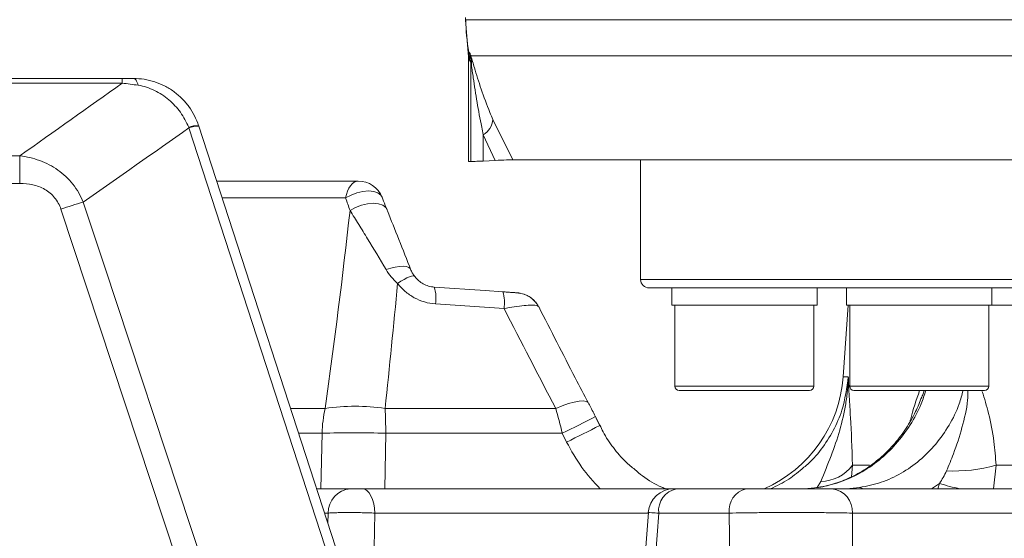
# Model space of a CAD drawing. Header units: millimetres. Extents: x 0 to 8410, y 0 to 5940.
# Tile 11 of 256: x 1047 to 1162, y 1519 to 1580. Entities that reach past the tile are written whole.
import ezdxf

# ---------------------------------------------------------------- set-up
doc = ezdxf.new("R2010")
doc.units = ezdxf.units.MM
doc.header["$LTSCALE"] = 10
doc.styles.add('SLDTEXTSTYLE0', font='TXT', dxfattribs={"width": 0.605})
doc.dimstyles.new('SLDDIMSTYLE0', dxfattribs={"dimtxt": 50, "dimasz": 50, "dimexe": 0, "dimexo": 0.0625, "dimgap": 12.5, "dimtad": 1, "dimtoh": 1, "dimdec": 1, "dimrnd": 1e-09, "dimzin": 12, "dimdsep": 46, "dimtxsty": 'SLDTEXTSTYLE0', "dimsah": 1, "dimcen": 0.09, "dimadec": 0, "dimazin": 0, "dimtfac": 1, "dimtofl": 0, "dimtmove": 0, "dimatfit": 3, "dimfxl": 1, "dimfrac": 2, "dimtolj": 1, "dimtzin": 12, "dimarcsym": 0})

# ---------------------------------------------------------------- blocks, each defined once
blk = doc.blocks.new('*D8')
at = {"color": 7, "linetype": 'Continuous', "lineweight": 0}
for p, q in [((1441.19, 1878.04), (715.54, 1878.04)), ((730.54, 1878.04), (730.54, 1383.04)), ((1102.29, 1383.04), (715.54, 1383.04))]:
    blk.add_line(p, q, dxfattribs=at)
for points in [[(730.54, 1878.04), (723.04, 1828.04), (738.04, 1828.04)], [(730.54, 1383.04), (738.04, 1433.04), (723.04, 1433.04)]]:
    blk.add_solid(points, dxfattribs=at)
at = {"color": 7, "linetype": 'Continuous', "lineweight": 0, "insert": (666.09, 1573.26), "char_height": 50, "attachment_point": 1, "rotation": 90, "style": 'SLDTEXTSTYLE0'}
blk.add_mtext('495', dxfattribs=at)
blk = doc.blocks.new('*D9')
at = {"color": 7, "linetype": 'Continuous', "lineweight": 0}
for p, q in [((1441.19, 3305.04), (615.54, 3305.04)), ((630.54, 3305.04), (630.54, 1383.04)), ((1102.29, 1383.04), (615.54, 1383.04))]:
    blk.add_line(p, q, dxfattribs=at)
for points in [[(630.54, 3305.04), (623.04, 3255.04), (638.04, 3255.04)], [(630.54, 1383.04), (638.04, 1433.04), (623.04, 1433.04)]]:
    blk.add_solid(points, dxfattribs=at)
at = {"color": 7, "linetype": 'Continuous', "lineweight": 0, "insert": (566.09, 2267.66), "char_height": 50, "attachment_point": 1, "rotation": 90, "style": 'SLDTEXTSTYLE0'}
blk.add_mtext('1922', dxfattribs=at)

msp = doc.modelspace()

# ---------------------------------------------------------------- linework, layer by layer
at = {"color": 7, "linetype": 'Continuous', "lineweight": 0}
for p, q in [((1099.205378, 1580.189496), (1099.204738, 1579.907879)), ((1099.489543, 1576.501966), (1099.204738, 1579.907879)), ((1099.489543, 1576.501966), (1099.564407, 1575.619221)), ((1099.564407, 1563.315153), (1099.564407, 1575.619221)), ((985.190797, 1573.044762), (1059.042904, 1573.044762)), ((1068.001483, 1567.472011), (1085.731868, 1512.903497)), ((1099.564407, 1563.315153), (1099.83081, 1563.321844)), ((1101.288427, 1563.389108), (1102.663506, 1563.456163)), ((1428.447861, 1563.544765), (1104.723099, 1563.544765)), ((1119.690779, 1563.544765), (1119.690779, 1549.544767)), ((1070.089821, 1561.044768), (1086.656172, 1561.044768)), ((1411.69079, 1548.544765), (1120.690781, 1548.544765)), ((1123.323206, 1548.544765), (1123.323206, 1546.544761)), ((1140.323195, 1546.544761), (1140.323195, 1548.544765)), ((1143.779445, 1548.544765), (1143.779445, 1546.544761)), ((1160.77945, 1546.544761), (1160.77945, 1548.544765)), ((1123.323206, 1546.544761), (1140.323195, 1546.544761)), ((1123.68821, 1546.544761), (1123.68821, 1537.044764)), ((1139.958206, 1537.044764), (1139.958206, 1546.544761)), ((1143.970493, 1546.544761), (1143.384334, 1538.162276)), ((1143.779445, 1546.544761), (1160.77945, 1546.544761)), ((1144.144449, 1546.544761), (1144.144449, 1537.044764)), ((1160.414446, 1537.044764), (1160.414446, 1546.544761)), ((1160.77945, 1546.544761), (1181.577664, 1546.544761)), ((1139.458198, 1536.54477), (1124.188203, 1536.54477)), ((1159.914452, 1536.54477), (1144.64445, 1536.54477)), ((1114.900757, 1532.455579), (1114.394653, 1533.489257)), ((1081.786934, 1525.044769), (1085.763398, 1525.044769)), ((1087.133426, 1525.044769), (1123.577703, 1525.044769)), ((1123.577703, 1525.044769), (1123.577777, 1525.044769)), ((1123.883862, 1525.044769), (1132.01629, 1525.044769)), ((1142.096687, 1525.044769), (1178.033423, 1525.044769)), ((1120.611805, 1522.26767), (1120.09174, 1515.289411))]:
    msp.add_line(p, q, dxfattribs=at)
at = {"color": 8, "linetype": 'Continuous', "lineweight": 0}
for p, q in [((1099.254925, 1579.920769), (1433.188785, 1579.920769)), ((1099.489543, 1576.501966), (1099.607874, 1576.13653)), ((1099.691126, 1575.201094), (1099.564407, 1575.619221)), ((1099.607874, 1576.13653), (1099.735651, 1575.947523)), ((1432.745863, 1575.692177), (1099.837053, 1575.692177)), ((1099.83081, 1574.964851), (1099.691126, 1575.201094)), ((1099.83081, 1563.321844), (1099.83081, 1574.964851)), ((1059.042904, 1572.493106), (985.190797, 1572.493106)), ((1059.042904, 1573.044762), (1059.042904, 1572.493106)), ((1102.40503, 1568.239853), (1104.723099, 1563.544765)), ((1084.585819, 1512.693435), (1066.855434, 1567.261964)), ((1102.663506, 1563.456163), (1101.288427, 1566.448122)), ((1101.288427, 1566.448122), (1101.288427, 1563.389108)), ((985.190797, 1563.989327), (1047.081742, 1563.989327)), ((1047.081742, 1563.989327), (1047.081742, 1560.773)), ((1047.081742, 1560.773), (985.190797, 1560.773)), ((1085.181568, 1559.070826), (1070.731196, 1559.070826)), ((1073.524717, 1492.330075), (1051.877949, 1557.769165)), ((1119.690779, 1549.544767), (1412.690792, 1549.544767)), ((1103.713665, 1546.121821), (1095.703531, 1546.670735)), ((1143.384334, 1538.162276), (1143.983658, 1538.162276)), ((1123.68821, 1537.044764), (1139.958206, 1537.044764)), ((1144.144449, 1537.044764), (1160.414446, 1537.044764)), ((1078.731257, 1534.449145), (1082.789857, 1534.449145)), ((1089.8044, 1534.449145), (1109.760437, 1534.449145)), ((1082.42378, 1531.5523), (1079.672504, 1531.5523)), ((1082.289267, 1525.044769), (1082.42378, 1531.5523)), ((1089.878265, 1531.5523), (1089.778159, 1525.044769)), ((1110.529799, 1531.5523), (1089.878265, 1531.5523)), ((1111.035917, 1530.518577), (1110.529799, 1531.5523)), ((1144.460451, 1527.810335), (1144.344065, 1526.432649)), ((1144.460451, 1527.810335), (1146.475371, 1527.810335)), ((1161.265846, 1527.810335), (1160.95813, 1525.044769)), ((1161.265846, 1527.810335), (1175.326105, 1527.810335)), ((1140.341807, 1525.200308), (1140.750799, 1525.913686)), ((1143.798534, 1525.053218), (1143.910993, 1525.044769)), ((1154.634509, 1525.667295), (1153.701339, 1525.044769)), ((1154.452544, 1525.044769), (1154.634509, 1525.667295)), ((1083.12859, 1522.201777), (1082.710672, 1522.201777)), ((1083.104167, 1520.990715), (1083.12859, 1522.201777)), ((1120.606888, 1522.201777), (1088.608671, 1522.201777)), ((1130.056921, 1522.201777), (1121.805731, 1522.201777)), ((1130.130652, 1514.458448), (1130.056921, 1522.201777)), ((1180.394214, 1522.201777), (1144.457478, 1522.201777))]:
    msp.add_line(p, q, dxfattribs=at)
at = {"color": 8, "linetype": 'Continuous', "lineweight": 0, "flags": 128}
for points in [[(1060.378451, 1573.044762), (1060.451243, 1573.031888), (1060.523573, 1572.993338), (1060.594965, 1572.929383), (1060.66497, 1572.840408), (1060.733128, 1572.726995), (1060.799006, 1572.589874), (1060.862172, 1572.42994), (1060.922224, 1572.248206)], [(1085.181568, 1559.070826), (1085.280377, 1559.48773), (1085.411209, 1559.871048), (1085.571024, 1560.211852), (1085.756097, 1560.502216), (1085.96212, 1560.73539), (1086.184297, 1560.905919), (1086.417455, 1561.009854), (1086.656172, 1561.044768)], [(1085.181568, 1559.070826), (1085.821051, 1559.413269), (1086.51099, 1559.673012), (1087.20972, 1559.834361), (1087.874997, 1559.887544), (1088.466603, 1559.829369), (1088.948805, 1559.663341), (1089.292455, 1559.399486), (1089.445356, 1559.149519)], [(1054.49878, 1558.575928), (1057.00824, 1550.990105), (1067.04608, 1520.646826), (1076.146487, 1493.137084)], [(1085.700635, 1557.59202), (1086.340759, 1557.950586), (1087.03715, 1558.223084), (1087.746534, 1558.392599), (1088.424805, 1558.448598), (1089.029837, 1558.387593), (1089.524019, 1558.213368), (1089.876626, 1557.936773), (1090.065751, 1557.574973)], [(1089.92118, 1550.681547), (1090.466443, 1550.852612), (1090.994555, 1550.977081), (1091.485683, 1551.050261), (1091.921363, 1551.069409), (1092.285205, 1551.03381), (1092.563543, 1550.94479), (1092.745919, 1550.805703), (1092.825476, 1550.621763)], [(1091.259349, 1549.064249), (1091.649402, 1549.316138), (1092.018772, 1549.532473), (1092.357207, 1549.707249), (1092.65526, 1549.835593), (1092.904661, 1549.913943), (1093.09845, 1549.940109), (1093.231279, 1549.913377), (1093.299407, 1549.83449)], [(1109.760437, 1534.449145), (1110.525031, 1534.760446), (1111.248065, 1535.009682), (1111.907367, 1535.189226), (1112.482685, 1535.293564), (1112.956364, 1535.319478), (1113.313872, 1535.266191), (1113.544214, 1535.135329), (1113.603849, 1535.053104)], [(1087.133426, 1525.044769), (1087.412137, 1524.990887), (1087.680835, 1524.831191), (1087.929878, 1524.571419), (1088.150311, 1524.220884), (1088.334221, 1523.792193), (1088.474993, 1523.300737), (1088.567588, 1522.764176), (1088.608671, 1522.201777)], [(1145.305317, 1525.1932), (1145.562675, 1525.137648), (1145.733256, 1525.044769)], [(1088.608671, 1522.201777), (1088.52442, 1518.121854), (1088.488493, 1516.378701)], [(1121.805731, 1522.201777), (1121.417854, 1517.067507), (1121.251453, 1514.86373)]]:
    msp.add_lwpolyline(points, dxfattribs=at)
at = {"color": 7, "linetype": 'Continuous', "lineweight": 0, "flags": 128}
for points in [[(1095.553402, 1548.637733), (1101.509098, 1548.229605), (1103.563551, 1548.088819)], [(1114.900742, 1532.455579), (1114.546481, 1533.179149), (1114.394653, 1533.489257)]]:
    msp.add_lwpolyline(points, dxfattribs=at)
at = {"color": 8, "linetype": 'Continuous', "lineweight": 0}
for centre, radius, start, end in [((1119.262375, 1579.878247), 20.007495, 179.8782298, 190.77868015), ((1094.77856, 1575.235303), 4.912685, 359.60102372, 10.57070855), ((1094.837355, 1574.977245), 4.99347, 359.8577981, 11.20439043), ((1095.988511, 1574.977215), 3.91439, 355.14126399, 10.52413782), ((1067.831474, 1564.737397), 2.783838, 86.79953555, 111.16188811), ((1068.001422, 1564.240807), 3.231204, 89.99892787, 110.77278148), ((1100.075802, 1568.447626), 2.338477, 301.23524926, 354.90256083), ((1070.899165, 1500.637716), 60.214691, 105.80505683, 108.41454755), ((1091.466741, 1547.336594), 4.288794, 351.06837903, 17.66078583), ((1099.477067, 1546.787726), 4.288612, 351.06737881, 17.66092299), ((1097.867192, 1531.072256), 15.450871, 167.37573318, 178.21958846), ((1086.297128, 1510.354043), 24.349023, 81.7182177, 98.2817823), ((1015.181934, 1531.097024), 74.697718, 0.34921488, 2.57205887), ((1059.976574, 1637.243355), 117.158984, 295.56231619, 297.67659828), ((1060.609142, 1635.952097), 116.872096, 295.56087079, 297.68034021), ((1086.151022, 1376.012522), 155.58443, 88.62726825, 91.37273175), ((1140.741365, 1530.508312), 4.594636, 270.11765006, 324.04133893), ((1156.27505, 1545.497402), 18.377714, 267.46432446, 285.75758554), ((1085.943081, 1522.235814), 2.814696, 93.66008811, 180.69287533), ((1124.405601, 1522.482378), 2.614968, 101.50890078, 186.16003229), ((1132.626596, 1522.527463), 2.590232, 103.62808427, 187.22329066), ((1141.761162, 1522.364469), 2.70122, 356.54703624, 82.86472799), ((1163.056686, 1553.309545), 28.896835, 253.05481232, 257.99434136)]:
    msp.add_arc(centre, radius, start, end, dxfattribs=at)
at = {"color": 7, "linetype": 'Continuous', "lineweight": 0}
for centre, radius, start, end in [((1086.656178, 1558.044765), 3, 21.60773309, 90), ((1120.690786, 1549.544765), 1, 180, 270), ((1105.078601, 1544.977729), 2.989994, 25.87656725, 86.04673803), ((1127.92209, 1539.243508), 15.5, 293.64500374, 356), ((1124.188202, 1537.044765), 0.5, 180, 270), ((1139.458202, 1537.044765), 0.5, 270, 0), ((1144.644449, 1537.044765), 0.5, 180, 270), ((1159.914449, 1537.044765), 0.5, 270, 0), ((1123.577719, 1522.044746), 3.000023, 89.99859878, 175.56419689)]:
    msp.add_arc(centre, radius, start, end, dxfattribs=at)
at = {"color": 8, "linetype": 'Continuous', "lineweight": 0}
for points, knots in [([(1099.204738, 1579.907879), (1099.21281, 1579.912924), (1099.22515, 1579.920636), (1099.247273, 1579.920735), (1099.254925, 1579.920769)], [0, 0, 0, 0, 0.6541184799, 1, 1, 1, 1]), ([(1099.735651, 1575.947523), (1099.754807, 1575.9121), (1099.780051, 1575.86542), (1099.825978, 1575.725836), (1099.837053, 1575.692177)], [0, 0, 0, 0, 0.7588577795, 1, 1, 1, 1]), ([(1099.837053, 1575.692177), (1099.966139, 1575.249644), (1100.277706, 1574.181522), (1101.030541, 1571.76437), (1101.791489, 1569.714231), (1102.289908, 1568.516499), (1102.40503, 1568.239853)], [0, 0, 0, 0, 0.2327134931, 0.5616901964, 0.8987614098, 1, 1, 1, 1]), ([(1099.888835, 1574.645668), (1099.882529, 1574.686249), (1099.866777, 1574.787614), (1099.84533, 1574.916606), (1099.835279, 1574.950002), (1099.83081, 1574.964851)], [0, 0, 0, 0, 0.2704772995, 0.6756230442, 1, 1, 1, 1]), ([(1101.288427, 1566.448122), (1101.225557, 1566.752133), (1100.962803, 1568.02271), (1100.552023, 1570.244633), (1100.158249, 1572.773497), (1099.961651, 1574.139668), (1099.888835, 1574.645668)], [0, 0, 0, 0, 0.1080342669, 0.4515157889, 0.7968533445, 1, 1, 1, 1]), ([(1066.8265, 1567.333499), (1066.573381, 1567.957492), (1066.248663, 1568.540792), (1065.658922, 1569.357219), (1065.446369, 1569.617243), (1064.994835, 1570.107253), (1064.75514, 1570.338256), (1064.246929, 1570.771453), (1063.977865, 1570.973699), (1063.421511, 1571.338992), (1063.132872, 1571.503357), (1062.532701, 1571.793211), (1062.219426, 1571.919104), (1061.581743, 1572.121386), (1061.256124, 1572.198764), (1060.922218, 1572.248205)], [0, 0, 0, 0, 0.25, 0.25, 0.375, 0.375, 0.5, 0.5, 0.625, 0.625, 0.75, 0.75, 0.875, 0.875, 1, 1, 1, 1]), ([(1047.081736, 1563.989325), (1047.876175, 1563.898754), (1048.649373, 1563.720324), (1049.773858, 1563.306673), (1050.144447, 1563.143049), (1050.854888, 1562.770891), (1051.196634, 1562.561931), (1051.851998, 1562.096251), (1052.167392, 1561.837546), (1052.752879, 1561.283158), (1053.024503, 1560.986844), (1053.525355, 1560.355831), (1053.755765, 1560.018931), (1054.165329, 1559.317226), (1054.344598, 1558.953101), (1054.498781, 1558.575924)], [0, 0, 0, 0, 0.25, 0.25, 0.375, 0.375, 0.5, 0.5, 0.625, 0.625, 0.75, 0.75, 0.875, 0.875, 1, 1, 1, 1]), ([(1051.877954, 1557.769168), (1051.79774, 1558.011657), (1051.697247, 1558.244809), (1051.453198, 1558.691289), (1051.309791, 1558.903223), (1050.990434, 1559.291069), (1050.813404, 1559.469124), (1050.425213, 1559.794025), (1050.213894, 1559.940221), (1049.77656, 1560.191666), (1049.54845, 1560.298808), (1049.075251, 1560.479684), (1048.829796, 1560.553167), (1048.091865, 1560.723102), (1047.590504, 1560.773007), (1047.081736, 1560.773007)], [0, 0, 0, 0, 0.125, 0.125, 0.25, 0.25, 0.375, 0.375, 0.5, 0.5, 0.625, 0.625, 0.75, 0.75, 1, 1, 1, 1]), ([(1089.92118, 1550.681551), (1089.187391, 1551.9256), (1088.467028, 1553.123715), (1087.40967, 1554.853721), (1087.061115, 1555.419078), (1086.372835, 1556.525832), (1086.032818, 1557.067675), (1085.700627, 1557.592025)], [0, 0, 0, 0, 0.5, 0.5, 0.75, 0.75, 1, 1, 1, 1]), ([(1095.703528, 1546.670737), (1095.266875, 1546.700659), (1094.831422, 1546.779602), (1093.997544, 1547.025152), (1093.597617, 1547.190881), (1093.023037, 1547.503381), (1092.835688, 1547.618574), (1092.479225, 1547.864195), (1092.308781, 1547.995285), (1091.820004, 1548.412534), (1091.52252, 1548.724391), (1091.259343, 1549.064249)], [0, 0, 0, 0, 0.25, 0.25, 0.5, 0.5, 0.625, 0.625, 0.75, 0.75, 1, 1, 1, 1]), ([(1107.717533, 1546.328634), (1107.686816, 1546.376841), (1107.613646, 1546.49167), (1107.029626, 1546.545701), (1106.10675, 1546.501417), (1104.970807, 1546.359146), (1104.122398, 1546.198982), (1103.713665, 1546.121821)], [0, 0, 0, 0, 0.1604473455, 0.3821937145, 0.5929387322, 0.8038921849, 1, 1, 1, 1]), ([(1138.791177, 1527.560458), (1138.878532, 1527.62704), (1139.651916, 1528.216516), (1140.846415, 1529.646257), (1142.268607, 1531.815938), (1143.507184, 1534.646374), (1143.804164, 1536.837791), (1143.983658, 1538.162276)], [0, 0, 0, 0, 0.02730747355, 0.24176442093, 0.45669495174, 0.67162797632, 1, 1, 1, 1]), ([(1140.750798, 1525.913685), (1141.177196, 1526.911056), (1141.588178, 1527.893971), (1142.343241, 1529.87413), (1142.686794, 1530.871248), (1143.269532, 1532.904903), (1143.507017, 1533.936616), (1143.762967, 1535.505781), (1143.831763, 1536.032724), (1143.934358, 1537.094419), (1143.968039, 1537.629234), (1143.983661, 1538.162283)], [0, 0, 0, 0, 0.25, 0.25, 0.5, 0.5, 0.75, 0.75, 0.875, 0.875, 1, 1, 1, 1]), ([(1144.460454, 1527.810336), (1144.426177, 1529.86854), (1144.332674, 1531.685941), (1144.188333, 1534.222575), (1144.13944, 1535.034578), (1144.073817, 1536.22108), (1144.053179, 1536.61186), (1144.024915, 1537.194779), (1144.015941, 1537.388543), (1143.999009, 1537.775633), (1143.991001, 1537.970298), (1143.983661, 1538.162283)], [0, 0, 0, 0, 0.5, 0.5, 0.75, 0.75, 0.875, 0.875, 0.9375, 0.9375, 1, 1, 1, 1]), ([(1153.046515, 1536.54477), (1152.87879, 1536.018238), (1152.426541, 1534.598506), (1151.242175, 1532.463465), (1149.590797, 1530.234558), (1147.599237, 1528.325076), (1145.382155, 1526.826333), (1142.960445, 1525.712912), (1141.267513, 1525.368082), (1140.408937, 1525.1932)], [0, 0, 0, 0, 0.0882619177, 0.2379881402, 0.3920562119, 0.5418574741, 0.6960170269, 0.8458341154, 1, 1, 1, 1]), ([(1145.305317, 1525.1932), (1146.148263, 1525.365954), (1147.834148, 1525.711461), (1150.20548, 1526.812532), (1152.366576, 1528.319432), (1154.265873, 1530.213621), (1155.812242, 1532.454141), (1156.898156, 1534.583207), (1157.270422, 1536.018027), (1157.407086, 1536.54477)], [0, 0, 0, 0, 0.1520151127, 0.3040289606, 0.4560325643, 0.6080357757, 0.759955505, 0.9118762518, 1, 1, 1, 1]), ([(1151.217442, 1532.956958), (1151.227743, 1533.002414), (1151.523429, 1534.307205), (1151.931051, 1535.445821), (1152.324471, 1536.54477)], [0, 0, 0, 0, 0.03483789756, 1, 1, 1, 1]), ([(1152.829248, 1536.54477), (1152.79214, 1536.37324), (1152.734529, 1536.106936), (1152.613843, 1535.858107), (1152.570892, 1535.769552)], [0, 0, 0, 0, 0.6441126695, 1, 1, 1, 1]), ([(1155.461993, 1527.137682), (1155.745329, 1527.800399), (1156.46202, 1529.476726), (1157.29837, 1532.216822), (1157.941248, 1534.677375), (1157.967942, 1536.169771), (1157.974649, 1536.54477)], [0, 0, 0, 0, 0.2187765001, 0.5533896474, 0.8877787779, 1, 1, 1, 1]), ([(1159.657266, 1536.424205), (1159.909732, 1535.58766), (1160.461243, 1533.760231), (1161.046094, 1530.861268), (1161.198718, 1528.742306), (1161.265846, 1527.810335)], [0, 0, 0, 0, 0.321077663, 0.7013933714, 1, 1, 1, 1]), ([(1114.948381, 1525.044769), (1114.199115, 1525.855926), (1112.66648, 1527.515157), (1111.587441, 1529.502695), (1111.035917, 1530.518577)], [0, 0, 0, 0, 0.48887458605, 1, 1, 1, 1]), ([(1088.608668, 1522.201772), (1088.376349, 1522.212414), (1088.134952, 1522.22184), (1087.634735, 1522.238356), (1087.372901, 1522.245505), (1086.847394, 1522.256947), (1086.584418, 1522.261265), (1086.058023, 1522.267111), (1085.793603, 1522.268605), (1085.287319, 1522.268615), (1085.042496, 1522.267179), (1084.569985, 1522.261338), (1084.347478, 1522.256978), (1083.9369, 1522.245626), (1083.746089, 1522.238546), (1083.405049, 1522.221891), (1083.255968, 1522.212414), (1083.128587, 1522.201772)], [0, 0, 0, 0, 0.125, 0.125, 0.25, 0.25, 0.375, 0.375, 0.5, 0.5, 0.625, 0.625, 0.75, 0.75, 0.875, 0.875, 1, 1, 1, 1]), ([(1121.805731, 1522.201777), (1121.518969, 1522.217659), (1120.94523, 1522.249436), (1120.575998, 1522.269577), (1120.62607, 1522.266438), (1120.640416, 1522.265539)], [0, 0, 0, 0, 0.4162171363, 0.832747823, 1, 1, 1, 1]), ([(1144.457477, 1522.201772), (1144.038277, 1522.212956), (1143.572219, 1522.222872), (1142.80562, 1522.235921), (1142.538746, 1522.239964), (1141.981724, 1522.24742), (1141.691411, 1522.250828), (1140.805222, 1522.259872), (1140.187938, 1522.264431), (1139.222265, 1522.269063), (1138.89175, 1522.27024), (1138.228305, 1522.271796), (1137.89548, 1522.272181), (1136.893786, 1522.272188), (1136.221728, 1522.270673), (1134.868732, 1522.264476), (1134.210942, 1522.2599), (1133.251433, 1522.250912), (1132.936147, 1522.247559), (1132.314908, 1522.240122), (1132.009071, 1522.236032), (1131.124496, 1522.222909), (1130.571817, 1522.212955), (1130.056919, 1522.201772)], [0, 0, 0, 0, 0.125, 0.125, 0.1875, 0.1875, 0.25, 0.25, 0.375, 0.375, 0.4375, 0.4375, 0.5, 0.5, 0.625, 0.625, 0.75, 0.75, 0.8125, 0.8125, 0.875, 0.875, 1, 1, 1, 1])]:
    msp.add_open_spline(points, degree=3, knots=knots, dxfattribs=at)
for points in [[(1047.081736, 1563.989325), (1051.094712, 1566.84056), (1055.081774, 1569.675477), (1059.042898, 1572.493103)], [(1060.922218, 1572.248205), (1060.292462, 1572.341451), (1059.665731, 1572.424122), (1059.042898, 1572.493103)], [(1066.855433, 1567.261959), (1062.763958, 1564.384446), (1058.645084, 1561.488768), (1054.498781, 1558.575924)], [(1066.855433, 1567.261959), (1066.845814, 1567.285814), (1066.83617, 1567.309661), (1066.8265, 1567.333499)], [(1085.700627, 1557.592025), (1085.527642, 1558.082068), (1085.354628, 1558.575095), (1085.181564, 1559.070825)], [(1082.789853, 1534.449145), (1083.873544, 1542.161615), (1084.829, 1549.875693), (1085.700627, 1557.592025)], [(1091.259343, 1549.064249), (1090.725079, 1549.553405), (1090.273417, 1550.084376), (1089.92118, 1550.681551)], [(1091.259343, 1549.064249), (1090.80357, 1544.188806), (1090.321194, 1539.316709), (1089.804393, 1534.449145)], [(1109.76044, 1534.449145), (1107.730722, 1538.333941), (1105.715571, 1542.225022), (1103.713672, 1546.121821)], [(1110.529799, 1531.552303), (1110.28344, 1532.545345), (1110.026907, 1533.511039), (1109.76044, 1534.449145)], [(1154.634508, 1525.667289), (1154.953813, 1526.133759), (1155.232804, 1526.62344), (1155.46199, 1527.137676)], [(1144.457477, 1522.201772), (1144.694608, 1490.108895), (1144.946315, 1458.014726), (1145.211502, 1425.919387)]]:
    msp.add_open_spline(points, degree=3, dxfattribs=at)
at = {"color": 7, "linetype": 'Continuous', "lineweight": 0}
for points in [[(1059.042898, 1573.044765), (1059.495004, 1573.044765), (1059.939111, 1573.044765), (1060.378446, 1573.044765)], [(1067.986898, 1567.516901), (1067.991757, 1567.501944), (1067.996619, 1567.486982), (1068.001482, 1567.472015)], [(1140.408937, 1525.193201), (1139.899572, 1525.117908), (1139.380517, 1525.071235), (1138.851611, 1525.05322)], [(1143.798533, 1525.05322), (1144.29408, 1525.071235), (1144.7964, 1525.117908), (1145.305314, 1525.193201)]]:
    msp.add_open_spline(points, degree=3, dxfattribs=at)
for points, knots in [([(1060.378446, 1573.044765), (1060.798603, 1573.044765), (1061.2155, 1573.011852), (1062.042219, 1572.881027), (1062.455275, 1572.781855), (1063.25266, 1572.522376), (1063.637799, 1572.362598), (1064.195437, 1572.078547), (1064.377956, 1571.976432), (1064.736134, 1571.757041), (1064.912471, 1571.639219), (1065.422762, 1571.26825), (1065.739947, 1570.996913), (1066.329534, 1570.407442), (1066.602755, 1570.088181), (1067.34682, 1569.063973), (1067.72572, 1568.320722), (1067.986898, 1567.516901)], [0, 0, 0, 0, 0.125, 0.125, 0.25, 0.25, 0.375, 0.375, 0.4375, 0.4375, 0.5, 0.5, 0.625, 0.625, 0.75, 0.75, 1, 1, 1, 1]), ([(1101.288427, 1563.389108), (1100.930618, 1563.371777), (1100.214991, 1563.337116), (1099.884954, 1563.322958), (1099.837827, 1563.321988), (1099.83081, 1563.321844)], [0, 0, 0, 0, 0.4597717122, 0.9195562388, 1, 1, 1, 1]), ([(1104.723099, 1563.544765), (1104.545704, 1563.539678), (1104.21189, 1563.530105), (1103.157548, 1563.479756), (1102.663506, 1563.456163)], [0, 0, 0, 0, 0.5314213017, 1, 1, 1, 1]), ([(1090.029765, 1557.687715), (1089.893243, 1558.024584), (1089.698289, 1558.505636), (1089.503925, 1559.006997), (1089.445669, 1559.157267)], [0, 0, 0, 0, 0.7002749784, 1, 1, 1, 1]), ([(1090.065752, 1557.574974), (1090.503116, 1556.484852), (1090.956038, 1555.351886), (1091.87792, 1553.031712), (1092.347996, 1551.841758), (1092.825474, 1550.621769)], [0, 0, 0, 0, 0.5, 0.5, 1, 1, 1, 1]), ([(1092.825474, 1550.621769), (1092.883026, 1550.486954), (1092.950131, 1550.354836), (1093.106342, 1550.093393), (1093.195271, 1549.964126), (1093.299408, 1549.834484)], [0, 0, 0, 0, 0.5, 0.5, 1, 1, 1, 1]), ([(1093.299408, 1549.834484), (1093.428638, 1549.673602), (1093.574753, 1549.522922), (1093.897741, 1549.249392), (1094.077156, 1549.124533), (1094.466034, 1548.910932), (1094.670327, 1548.824563), (1095.099998, 1548.695468), (1095.326859, 1548.653264), (1095.553402, 1548.637727)], [0, 0, 0, 0, 0.25, 0.25, 0.5, 0.5, 0.75, 0.75, 1, 1, 1, 1]), ([(1103.563551, 1548.088819), (1103.753931, 1548.075709), (1103.948569, 1548.062306), (1104.115911, 1548.050513), (1104.119573, 1548.050255)], [0, 0, 0, 0, 0.978120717, 1, 1, 1, 1]), ([(1107.749496, 1546.341539), (1107.745677, 1546.352189), (1107.662034, 1546.585489), (1107.361042, 1546.945376), (1106.914727, 1547.373441), (1106.457854, 1547.651222), (1106.052138, 1547.817626), (1105.738136, 1547.901089), (1105.527999, 1547.936784), (1105.426073, 1547.949598), (1105.362963, 1547.95643), (1105.259655, 1547.966191), (1105.069311, 1547.981493), (1104.657645, 1548.01234), (1104.283389, 1548.038659), (1104.119558, 1548.05018)], [0, 0, 0, 0, 0.0068270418, 0.1495514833, 0.2740801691, 0.3811006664, 0.4696903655, 0.5378524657, 0.5781292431, 0.5988518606, 0.6174080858, 0.6489834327, 0.7584926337, 0.8942800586, 1, 1, 1, 1]), ([(1113.603759, 1535.054907), (1113.08241, 1536.045256), (1111.106384, 1539.798888), (1109.185267, 1543.576398), (1107.771013, 1546.357259)], [0, 0, 0, 0, 0.2638373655, 1, 1, 1, 1]), ([(1152.569633, 1535.770118), (1152.344457, 1535.19642), (1151.841906, 1533.916031), (1150.76965, 1532.095945), (1149.446225, 1530.324264), (1147.921094, 1528.775132), (1146.23952, 1527.463023), (1144.42426, 1526.404944), (1142.499769, 1525.660437), (1141.099123, 1525.257156), (1140.347135, 1525.200157), (1140.267137, 1525.194094)], [0, 0, 0, 0, 0.1017889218, 0.2271738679, 0.3529852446, 0.4776132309, 0.6036193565, 0.7297812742, 0.8566007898, 0.9847450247, 1, 1, 1, 1]), ([(1114.394504, 1533.488199), (1114.386555, 1533.504882), (1114.163367, 1533.973276), (1113.889976, 1534.506774), (1113.633676, 1534.99496), (1113.603283, 1535.052851)], [0, 0, 0, 0, 0.0315263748, 0.8851533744, 1, 1, 1, 1]), ([(1119.017172, 1527.295381), (1118.653476, 1527.591452), (1117.722606, 1528.349235), (1116.478986, 1529.843138), (1115.467283, 1531.283007), (1115.050417, 1532.212835), (1114.934835, 1532.470644)], [0, 0, 0, 0, 0.2115958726, 0.5415731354, 0.872894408, 1, 1, 1, 1]), ([(1119.00555, 1527.312368), (1119.304143, 1527.053652), (1120.259207, 1526.226137), (1121.517649, 1525.464911), (1122.503598, 1525.107122), (1122.675422, 1525.044769)], [0, 0, 0, 0, 0.273033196, 0.873308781, 1, 1, 1, 1]), ([(1134.876374, 1525.044769), (1135.606053, 1525.392233), (1137.01815, 1526.064654), (1138.213504, 1527.073107), (1138.791177, 1527.560458)], [0, 0, 0, 0, 0.5167345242, 1, 1, 1, 1]), ([(1085.763402, 1525.044765), (1085.826929, 1525.044765), (1085.913858, 1525.044765), (1086.119023, 1525.044765), (1086.239396, 1525.044765), (1086.492654, 1525.044765), (1086.627225, 1525.044765), (1086.890121, 1525.044765), (1087.01725, 1525.044765), (1087.133422, 1525.044765)], [0, 0, 0, 0, 0.25, 0.25, 0.5, 0.5, 0.75, 0.75, 1, 1, 1, 1]), ([(1123.59098, 1525.044769), (1123.587703, 1525.044769), (1123.575661, 1525.044769), (1123.668113, 1525.044769), (1123.811948, 1525.044769), (1123.883862, 1525.044769)], [0, 0, 0, 0, 0.1574686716, 0.5787554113, 1, 1, 1, 1]), ([(1132.016294, 1525.044765), (1132.376607, 1525.044765), (1132.763388, 1525.044765), (1133.382514, 1525.044765), (1133.596587, 1525.044765), (1134.031458, 1525.044765), (1134.252169, 1525.044765), (1134.923885, 1525.044765), (1135.384409, 1525.044765), (1136.331774, 1525.044765), (1136.802344, 1525.044765), (1137.503716, 1525.044765), (1137.736754, 1525.044765), (1138.201284, 1525.044765), (1138.4327, 1525.044765), (1139.108782, 1525.044765), (1139.5409, 1525.044765), (1140.161195, 1525.044765), (1140.364392, 1525.044765), (1140.75422, 1525.044765), (1140.940974, 1525.044765), (1141.477387, 1525.044765), (1141.803445, 1525.044765), (1142.096684, 1525.044765)], [0, 0, 0, 0, 0.125, 0.125, 0.1875, 0.1875, 0.25, 0.25, 0.375, 0.375, 0.5, 0.5, 0.5625, 0.5625, 0.625, 0.625, 0.75, 0.75, 0.8125, 0.8125, 0.875, 0.875, 1, 1, 1, 1])]:
    msp.add_open_spline(points, degree=3, knots=knots, dxfattribs=at)

# ---------------------------------------------------------------- dimensions: what is measured, and where the dimension line sits
for base, p1, picture, middle in [((630.538944, 1383.044765), (1441.190786, 3305.044765), '*D9', (630.538944, 2344.044765)), ((730.538944, 1383.044765), (1441.190786, 1878.044765), '*D8', (730.538944, 1630.544765))]:
    dim = msp.add_linear_dim(base=base, p1=p1, p2=(1102.291642, 1383.044765), angle=90, dimstyle='SLDDIMSTYLE0', dxfattribs=at)
    dim.commit()
    dim.dimension.update_dxf_attribs({"geometry": picture, "text_midpoint": middle, "dimtype": 160})

doc.saveas('drawing.dxf')
